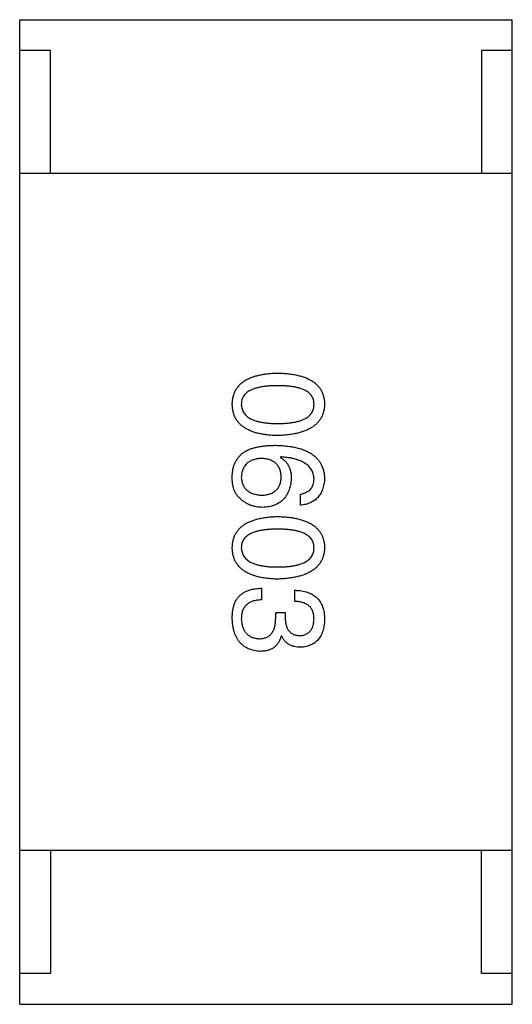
# Model space of a CAD drawing. Header units: millimetres. Extents: x 42 to 554, y 166 to 335.
# Tile 40 of 256: x 389.98 to 390.78, y 216.024 to 217.624. Entities that reach past the tile are written whole.
import ezdxf

# ---------------------------------------------------------------- set-up
doc = ezdxf.new("R2010")
doc.units = ezdxf.units.MM
doc.header["$LTSCALE"] = 30.734
doc.layers.get('0').update_dxf_attribs({"linetype": 'CONTINUOUS'})

msp = doc.modelspace()

# ---------------------------------------------------------------- linework, layer by layer
at = {"linetype": 'Continuous'}
for p, q in [((389.9803, 216.0236), (389.9803, 217.6236)), ((389.9803, 217.6236), (390.7803, 217.6236)), ((390.7803, 216.0236), (390.7803, 217.6236)), ((390.0303, 217.5736), (389.9803, 217.5736)), ((390.0303, 217.3736), (390.0303, 217.5736)), ((390.7303, 217.5736), (390.7303, 217.3736)), ((390.7803, 217.5736), (390.7303, 217.5736)), ((390.7803, 217.3736), (389.9803, 217.3736)), ((390.4042, 216.9131), (390.4033, 216.9123)), ((390.4361, 216.8344), (390.4361, 216.8524)), ((390.373, 216.6996), (390.373, 216.6808)), ((390.4271, 216.6783), (390.4271, 216.6963)), ((390.396, 216.6512), (390.396, 216.6603)), ((390.396, 216.6603), (390.4115, 216.6603)), ((390.4115, 216.6603), (390.4115, 216.6504)), ((390.4058, 216.6217), (390.405, 216.6217)), ((390.7803, 216.2736), (389.9803, 216.2736)), ((390.0303, 216.2736), (390.0303, 216.0736)), ((390.7303, 216.0736), (390.7303, 216.2736)), ((390.0303, 216.0736), (389.9803, 216.0736)), ((390.7803, 216.0736), (390.7303, 216.0736)), ((389.9803, 216.0236), (390.7803, 216.0236))]:
    msp.add_line(p, q, dxfattribs=at)
for points, knots in [([(390.3255, 216.9985), (390.3256, 217.0005), (390.3257, 217.0044), (390.3267, 217.01), (390.3282, 217.0153), (390.3303, 217.0202), (390.3329, 217.0247), (390.3362, 217.0288), (390.3399, 217.0326), (390.3443, 217.0359), (390.3492, 217.0389), (390.3547, 217.0415), (390.3608, 217.0438), (390.3674, 217.0456), (390.3746, 217.0472), (390.3823, 217.0483), (390.3906, 217.049), (390.3963, 217.0492), (390.3992, 217.0493)], [0, 0, 0, 0, 0.059135, 0.115606, 0.169241, 0.221578, 0.273261, 0.324749, 0.377329, 0.431642, 0.488541, 0.548597, 0.612232, 0.680174, 0.752504, 0.829777, 0.912307, 1, 1, 1, 1]), ([(390.3992, 217.0493), (390.4023, 217.0492), (390.4082, 217.049), (390.4168, 217.0483), (390.4247, 217.0472), (390.4321, 217.0456), (390.439, 217.0438), (390.4452, 217.0415), (390.4509, 217.0389), (390.456, 217.0359), (390.4605, 217.0326), (390.4644, 217.0288), (390.4678, 217.0247), (390.4705, 217.0202), (390.4726, 217.0153), (390.4742, 217.01), (390.4752, 217.0044), (390.4754, 217.0005), (390.4755, 216.9985)], [0, 0, 0, 0, 0.088823, 0.172287, 0.250296, 0.323438, 0.392244, 0.456221, 0.516635, 0.573871, 0.628, 0.680335, 0.731489, 0.782557, 0.834044, 0.886738, 0.942089, 1, 1, 1, 1]), ([(390.3992, 217.0288), (390.3969, 217.0288), (390.3922, 217.0288), (390.3855, 217.0284), (390.3793, 217.0278), (390.3735, 217.027), (390.3682, 217.0259), (390.3634, 217.0247), (390.359, 217.0231), (390.355, 217.0214), (390.3515, 217.0194), (390.3485, 217.0171), (390.3459, 217.0146), (390.3439, 217.0118), (390.3422, 217.0089), (390.341, 217.0056), (390.3404, 217.0021), (390.3403, 216.9997), (390.3402, 216.9985)], [0, 0, 0, 0, 0.096457, 0.187288, 0.27178, 0.350132, 0.423455, 0.491343, 0.554037, 0.612253, 0.666313, 0.717038, 0.764921, 0.811214, 0.856775, 0.902988, 0.950234, 1, 1, 1, 1]), ([(390.4583, 216.9985), (390.4582, 216.9997), (390.4581, 217.0021), (390.4574, 217.0056), (390.4563, 217.0089), (390.4546, 217.0119), (390.4525, 217.0146), (390.45, 217.0171), (390.4469, 217.0194), (390.4434, 217.0214), (390.4395, 217.0231), (390.4351, 217.0247), (390.4302, 217.0259), (390.4249, 217.0271), (390.4192, 217.0278), (390.4129, 217.0284), (390.4062, 217.0288), (390.4016, 217.0288), (390.3992, 217.0288)], [0, 0, 0, 0, 0.049764, 0.097007, 0.143217, 0.188577, 0.235116, 0.282997, 0.333719, 0.387776, 0.445989, 0.508679, 0.576563, 0.649481, 0.728235, 0.812722, 0.903548, 1, 1, 1, 1]), ([(390.3992, 216.9477), (390.3963, 216.9478), (390.3906, 216.948), (390.3823, 216.9488), (390.3746, 216.9499), (390.3674, 216.9514), (390.3608, 216.9532), (390.3547, 216.9555), (390.3493, 216.9581), (390.3443, 216.9611), (390.34, 216.9644), (390.3362, 216.9682), (390.3329, 216.9723), (390.3303, 216.9769), (390.3282, 216.9818), (390.3267, 216.987), (390.3257, 216.9926), (390.3256, 216.9965), (390.3255, 216.9985)], [0, 0, 0, 0, 0.08769, 0.170218, 0.24749, 0.319818, 0.387758, 0.451391, 0.511445, 0.568185, 0.622681, 0.67526, 0.726746, 0.778428, 0.830764, 0.884397, 0.940866, 1, 1, 1, 1]), ([(390.3402, 216.9985), (390.3403, 216.9973), (390.3405, 216.9948), (390.3412, 216.9912), (390.3425, 216.9879), (390.3442, 216.9848), (390.3463, 216.982), (390.3489, 216.9794), (390.3519, 216.9771), (390.3554, 216.975), (390.3594, 216.9732), (390.3637, 216.9716), (390.3686, 216.9703), (390.3739, 216.9692), (390.3796, 216.9684), (390.3857, 216.9678), (390.3923, 216.9674), (390.3969, 216.9674), (390.3992, 216.9674)], [0, 0, 0, 0, 0.050879, 0.099377, 0.146973, 0.193618, 0.240619, 0.289461, 0.34047, 0.395283, 0.453059, 0.515633, 0.582666, 0.655287, 0.732971, 0.815933, 0.905166, 1, 1, 1, 1]), ([(390.3992, 216.9674), (390.4016, 216.9674), (390.4062, 216.9674), (390.4129, 216.9678), (390.4192, 216.9684), (390.4249, 216.9692), (390.4303, 216.9703), (390.4351, 216.9716), (390.4395, 216.9732), (390.4435, 216.975), (390.4469, 216.9771), (390.45, 216.9794), (390.4525, 216.982), (390.4547, 216.9848), (390.4563, 216.9879), (390.4574, 216.9912), (390.4581, 216.9948), (390.4582, 216.9973), (390.4583, 216.9985)], [0, 0, 0, 0, 0.095719, 0.185854, 0.269738, 0.347952, 0.420315, 0.487894, 0.550245, 0.608186, 0.662454, 0.713283, 0.761375, 0.808209, 0.854301, 0.901312, 0.949396, 1, 1, 1, 1]), ([(390.4755, 216.9985), (390.4753, 216.9966), (390.4751, 216.9927), (390.474, 216.9872), (390.4724, 216.982), (390.4702, 216.9772), (390.4674, 216.9727), (390.464, 216.9686), (390.4601, 216.9649), (390.4556, 216.9615), (390.4505, 216.9585), (390.4448, 216.9558), (390.4386, 216.9536), (390.4318, 216.9517), (390.4245, 216.9501), (390.4166, 216.9489), (390.4081, 216.9481), (390.4023, 216.9478), (390.3992, 216.9477)], [0, 0, 0, 0, 0.057415, 0.112361, 0.16496, 0.216437, 0.267441, 0.318839, 0.371478, 0.426325, 0.483626, 0.544235, 0.608673, 0.677374, 0.750405, 0.828394, 0.911525, 1, 1, 1, 1]), ([(390.3451, 216.9213), (390.3467, 216.9221), (390.3499, 216.9239), (390.3551, 216.9261), (390.3608, 216.9279), (390.367, 216.9293), (390.3736, 216.9306), (390.3806, 216.9313), (390.3881, 216.9319), (390.3933, 216.9319), (390.396, 216.9319)], [0, 0, 0, 0, 0.101889, 0.209155, 0.322694, 0.442863, 0.569758, 0.70479, 0.848502, 1, 1, 1, 1]), ([(390.396, 216.9319), (390.3991, 216.9318), (390.4052, 216.9317), (390.4141, 216.9308), (390.4223, 216.9297), (390.43, 216.928), (390.4371, 216.9261), (390.4436, 216.9237), (390.4495, 216.9209), (390.4547, 216.9177), (390.4595, 216.9142), (390.4636, 216.9101), (390.4671, 216.9058), (390.47, 216.9009), (390.4723, 216.8957), (390.474, 216.8901), (390.4751, 216.8841), (390.4753, 216.88), (390.4755, 216.8778)], [0, 0, 0, 0, 0.087517, 0.169686, 0.246944, 0.319347, 0.387088, 0.450961, 0.511075, 0.567974, 0.622351, 0.675039, 0.726853, 0.778688, 0.83093, 0.884738, 0.941043, 1, 1, 1, 1]), ([(390.3255, 216.8828), (390.3256, 216.8848), (390.3258, 216.8888), (390.3269, 216.8946), (390.3285, 216.9001), (390.3307, 216.9051), (390.3334, 216.9098), (390.3368, 216.9141), (390.3407, 216.918), (390.3436, 216.9202), (390.3451, 216.9213)], [0, 0, 0, 0, 0.137449, 0.267856, 0.393219, 0.514735, 0.63397, 0.753734, 0.874967, 1, 1, 1, 1]), ([(390.4033, 216.9123), (390.4048, 216.9114), (390.4076, 216.9097), (390.4113, 216.9065), (390.4144, 216.9029), (390.417, 216.8988), (390.4189, 216.8942), (390.4204, 216.8891), (390.4212, 216.8836), (390.4213, 216.8798), (390.4214, 216.8778)], [0, 0, 0, 0, 0.122276, 0.239997, 0.35611, 0.473903, 0.59404, 0.720428, 0.855383, 1, 1, 1, 1]), ([(390.4583, 216.8778), (390.4582, 216.8791), (390.458, 216.8817), (390.4571, 216.8854), (390.456, 216.8888), (390.4543, 216.8921), (390.4523, 216.8951), (390.4499, 216.8979), (390.4471, 216.9004), (390.4439, 216.9027), (390.4403, 216.9048), (390.4363, 216.9067), (390.4319, 216.9083), (390.4271, 216.9097), (390.4219, 216.9109), (390.4164, 216.9119), (390.4104, 216.9126), (390.4063, 216.9129), (390.4042, 216.9131)], [0, 0, 0, 0, 0.054741, 0.107075, 0.158339, 0.208382, 0.258772, 0.310045, 0.362765, 0.417822, 0.475982, 0.537466, 0.602901, 0.673037, 0.747247, 0.826291, 0.910782, 1, 1, 1, 1]), ([(390.373, 216.9106), (390.3717, 216.9105), (390.3692, 216.9104), (390.3656, 216.9098), (390.3622, 216.9091), (390.359, 216.9081), (390.3561, 216.907), (390.3534, 216.9055), (390.351, 216.9039), (390.3488, 216.902), (390.3468, 216.9), (390.3452, 216.8977), (390.3437, 216.8952), (390.3425, 216.8925), (390.3416, 216.8895), (390.3409, 216.8864), (390.3404, 216.883), (390.3403, 216.8807), (390.3402, 216.8795)], [0, 0, 0, 0, 0.076467, 0.148148, 0.216496, 0.280559, 0.342274, 0.401168, 0.458322, 0.514073, 0.569257, 0.62465, 0.68124, 0.739113, 0.799947, 0.862804, 0.929597, 1, 1, 1, 1]), ([(390.405, 216.8803), (390.4049, 216.8815), (390.4048, 216.8837), (390.4044, 216.887), (390.4037, 216.8901), (390.4027, 216.8929), (390.4016, 216.8956), (390.4001, 216.898), (390.3985, 216.9003), (390.3966, 216.9023), (390.3945, 216.9041), (390.3921, 216.9056), (390.3895, 216.907), (390.3867, 216.9082), (390.3836, 216.9091), (390.3803, 216.9099), (390.3767, 216.9104), (390.3743, 216.9105), (390.373, 216.9106)], [0, 0, 0, 0, 0.070453, 0.136523, 0.199866, 0.260392, 0.318446, 0.374657, 0.430182, 0.485556, 0.541071, 0.598396, 0.657208, 0.718642, 0.783247, 0.851631, 0.923928, 1, 1, 1, 1]), ([(390.3378, 216.8459), (390.3367, 216.8468), (390.3346, 216.8487), (390.332, 216.8522), (390.3298, 216.8561), (390.328, 216.8605), (390.3267, 216.8654), (390.3258, 216.8707), (390.3254, 216.8766), (390.3254, 216.8807), (390.3255, 216.8828)], [0, 0, 0, 0, 0.105033, 0.21147, 0.321511, 0.438526, 0.563605, 0.698055, 0.843218, 1, 1, 1, 1]), ([(390.3738, 216.8508), (390.3751, 216.8509), (390.3774, 216.851), (390.3809, 216.8516), (390.3841, 216.8523), (390.3871, 216.8532), (390.3899, 216.8543), (390.3924, 216.8556), (390.3947, 216.8572), (390.3968, 216.8589), (390.3986, 216.8609), (390.4003, 216.8631), (390.4016, 216.8655), (390.4028, 216.868), (390.4037, 216.8708), (390.4044, 216.8738), (390.4048, 216.877), (390.4049, 216.8792), (390.405, 216.8803)], [0, 0, 0, 0, 0.076288, 0.14871, 0.216387, 0.281386, 0.342528, 0.402111, 0.4591, 0.514852, 0.569974, 0.625644, 0.682226, 0.740156, 0.800362, 0.863471, 0.930116, 1, 1, 1, 1]), ([(390.3402, 216.8795), (390.3403, 216.8784), (390.3405, 216.8762), (390.341, 216.8731), (390.3418, 216.8702), (390.3429, 216.8675), (390.3441, 216.865), (390.3457, 216.8627), (390.3474, 216.8606), (390.3494, 216.8587), (390.3517, 216.857), (390.3541, 216.8555), (390.3568, 216.8542), (390.3598, 216.8531), (390.363, 216.8523), (390.3664, 216.8516), (390.37, 216.851), (390.3725, 216.8509), (390.3738, 216.8508)], [0, 0, 0, 0, 0.066682, 0.130303, 0.190802, 0.248749, 0.30534, 0.361219, 0.415721, 0.471765, 0.528279, 0.586428, 0.64659, 0.710143, 0.776461, 0.846692, 0.921137, 1, 1, 1, 1]), ([(390.4214, 216.8778), (390.4212, 216.876), (390.4209, 216.8725), (390.42, 216.8673), (390.4188, 216.8625), (390.4173, 216.8581), (390.4155, 216.8539), (390.4134, 216.8501), (390.4109, 216.8467), (390.4081, 216.8436), (390.405, 216.8408), (390.4016, 216.8384), (390.3979, 216.8363), (390.3938, 216.8345), (390.3895, 216.8332), (390.3848, 216.8321), (390.3798, 216.8314), (390.3764, 216.8312), (390.3746, 216.8311)], [0, 0, 0, 0, 0.074228, 0.144548, 0.211288, 0.274576, 0.335162, 0.393915, 0.450599, 0.506657, 0.562409, 0.618617, 0.676096, 0.735061, 0.79654, 0.860906, 0.928473, 1, 1, 1, 1]), ([(390.4361, 216.8524), (390.4379, 216.8528), (390.4412, 216.8536), (390.4458, 216.8554), (390.4496, 216.8578), (390.4528, 216.8607), (390.4553, 216.8642), (390.457, 216.8683), (390.4581, 216.8729), (390.4582, 216.8761), (390.4583, 216.8778)], [0, 0, 0, 0, 0.1439, 0.274233, 0.394478, 0.509388, 0.621911, 0.738504, 0.863414, 1, 1, 1, 1]), ([(390.4755, 216.8778), (390.4753, 216.8762), (390.4751, 216.8731), (390.4744, 216.8686), (390.4734, 216.8644), (390.4722, 216.8604), (390.4707, 216.8567), (390.4689, 216.8533), (390.4668, 216.8501), (390.4645, 216.8473), (390.4619, 216.8447), (390.459, 216.8424), (390.4558, 216.8403), (390.4524, 216.8386), (390.4487, 216.8371), (390.4447, 216.8359), (390.4405, 216.835), (390.4376, 216.8346), (390.4361, 216.8344)], [0, 0, 0, 0, 0.073784, 0.144317, 0.211047, 0.274818, 0.336501, 0.395724, 0.453465, 0.510016, 0.566585, 0.622844, 0.680328, 0.739335, 0.800408, 0.863904, 0.93053, 1, 1, 1, 1]), ([(390.3746, 216.8311), (390.3729, 216.8312), (390.3694, 216.8313), (390.3644, 216.8319), (390.3595, 216.8331), (390.3547, 216.8347), (390.3502, 216.8368), (390.3458, 216.8394), (390.3416, 216.8424), (390.3391, 216.8447), (390.3378, 216.8459)], [0, 0, 0, 0, 0.12904, 0.253809, 0.377066, 0.499122, 0.621469, 0.744665, 0.870607, 1, 1, 1, 1]), ([(390.3255, 216.7654), (390.3256, 216.7673), (390.3257, 216.7712), (390.3267, 216.7769), (390.3282, 216.7821), (390.3303, 216.787), (390.3329, 216.7915), (390.3362, 216.7957), (390.3399, 216.7994), (390.3443, 216.8028), (390.3492, 216.8058), (390.3547, 216.8084), (390.3608, 216.8106), (390.3674, 216.8125), (390.3746, 216.814), (390.3823, 216.8151), (390.3906, 216.8159), (390.3963, 216.8161), (390.3992, 216.8162)], [0, 0, 0, 0, 0.059135, 0.115606, 0.169241, 0.221578, 0.273261, 0.324749, 0.377329, 0.431642, 0.488541, 0.548597, 0.612232, 0.680174, 0.752504, 0.829777, 0.912307, 1, 1, 1, 1]), ([(390.3992, 216.8162), (390.4023, 216.8161), (390.4082, 216.8159), (390.4168, 216.8151), (390.4247, 216.814), (390.4321, 216.8125), (390.439, 216.8106), (390.4452, 216.8084), (390.4509, 216.8058), (390.456, 216.8028), (390.4605, 216.7994), (390.4644, 216.7957), (390.4678, 216.7915), (390.4705, 216.787), (390.4726, 216.7821), (390.4742, 216.7769), (390.4752, 216.7712), (390.4754, 216.7673), (390.4755, 216.7654)], [0, 0, 0, 0, 0.088823, 0.172287, 0.250296, 0.323438, 0.392244, 0.456221, 0.516635, 0.573871, 0.628, 0.680335, 0.731489, 0.782557, 0.834044, 0.886738, 0.942089, 1, 1, 1, 1]), ([(390.3992, 216.7957), (390.3969, 216.7957), (390.3922, 216.7956), (390.3855, 216.7953), (390.3793, 216.7947), (390.3735, 216.7939), (390.3682, 216.7928), (390.3634, 216.7915), (390.359, 216.79), (390.355, 216.7882), (390.3515, 216.7862), (390.3485, 216.784), (390.3459, 216.7814), (390.3439, 216.7787), (390.3422, 216.7757), (390.341, 216.7725), (390.3404, 216.769), (390.3403, 216.7666), (390.3402, 216.7654)], [0, 0, 0, 0, 0.096457, 0.187288, 0.27178, 0.350132, 0.423455, 0.491343, 0.554037, 0.612253, 0.666313, 0.717038, 0.764921, 0.811214, 0.856775, 0.902988, 0.950234, 1, 1, 1, 1]), ([(390.4583, 216.7654), (390.4582, 216.7666), (390.4581, 216.769), (390.4574, 216.7725), (390.4563, 216.7757), (390.4546, 216.7787), (390.4525, 216.7814), (390.45, 216.784), (390.4469, 216.7862), (390.4434, 216.7882), (390.4395, 216.79), (390.4351, 216.7915), (390.4302, 216.7928), (390.4249, 216.7939), (390.4192, 216.7947), (390.4129, 216.7953), (390.4062, 216.7956), (390.4016, 216.7957), (390.3992, 216.7957)], [0, 0, 0, 0, 0.049764, 0.097007, 0.143217, 0.188577, 0.235116, 0.282997, 0.333719, 0.387776, 0.445989, 0.508679, 0.576563, 0.649481, 0.728235, 0.812722, 0.903548, 1, 1, 1, 1]), ([(390.3992, 216.7145), (390.3963, 216.7146), (390.3906, 216.7148), (390.3823, 216.7156), (390.3746, 216.7167), (390.3674, 216.7182), (390.3608, 216.7201), (390.3547, 216.7223), (390.3493, 216.7249), (390.3443, 216.7279), (390.34, 216.7313), (390.3362, 216.7351), (390.3329, 216.7392), (390.3303, 216.7437), (390.3282, 216.7486), (390.3267, 216.7539), (390.3257, 216.7595), (390.3256, 216.7634), (390.3255, 216.7654)], [0, 0, 0, 0, 0.08769, 0.170218, 0.24749, 0.319818, 0.387758, 0.451391, 0.511445, 0.568185, 0.622681, 0.67526, 0.726746, 0.778428, 0.830764, 0.884397, 0.940866, 1, 1, 1, 1]), ([(390.3402, 216.7654), (390.3403, 216.7641), (390.3405, 216.7616), (390.3412, 216.7581), (390.3425, 216.7548), (390.3442, 216.7517), (390.3463, 216.7488), (390.3489, 216.7463), (390.3519, 216.744), (390.3554, 216.7419), (390.3594, 216.7401), (390.3637, 216.7385), (390.3686, 216.7372), (390.3739, 216.7361), (390.3796, 216.7352), (390.3857, 216.7346), (390.3923, 216.7343), (390.3969, 216.7342), (390.3992, 216.7342)], [0, 0, 0, 0, 0.050879, 0.099377, 0.146973, 0.193618, 0.240619, 0.289461, 0.34047, 0.395283, 0.453059, 0.515633, 0.582666, 0.655287, 0.732971, 0.815933, 0.905166, 1, 1, 1, 1]), ([(390.3992, 216.7342), (390.4016, 216.7342), (390.4062, 216.7343), (390.4129, 216.7346), (390.4192, 216.7352), (390.4249, 216.7361), (390.4303, 216.7372), (390.4351, 216.7385), (390.4395, 216.7401), (390.4435, 216.7419), (390.4469, 216.744), (390.45, 216.7463), (390.4525, 216.7489), (390.4547, 216.7517), (390.4563, 216.7548), (390.4574, 216.7581), (390.4581, 216.7617), (390.4582, 216.7641), (390.4583, 216.7654)], [0, 0, 0, 0, 0.095719, 0.185854, 0.269738, 0.347952, 0.420315, 0.487894, 0.550245, 0.608186, 0.662454, 0.713283, 0.761375, 0.808209, 0.854301, 0.901312, 0.949396, 1, 1, 1, 1]), ([(390.4755, 216.7654), (390.4753, 216.7634), (390.4751, 216.7596), (390.474, 216.754), (390.4724, 216.7488), (390.4702, 216.744), (390.4674, 216.7395), (390.464, 216.7354), (390.4601, 216.7317), (390.4556, 216.7283), (390.4505, 216.7253), (390.4448, 216.7227), (390.4386, 216.7204), (390.4318, 216.7185), (390.4245, 216.717), (390.4166, 216.7158), (390.4081, 216.7149), (390.4023, 216.7147), (390.3992, 216.7145)], [0, 0, 0, 0, 0.057415, 0.112361, 0.16496, 0.216437, 0.267441, 0.318839, 0.371478, 0.426325, 0.483626, 0.544235, 0.608673, 0.677374, 0.750405, 0.828394, 0.911525, 1, 1, 1, 1]), ([(390.3304, 216.6775), (390.3308, 216.6783), (390.3316, 216.6801), (390.3332, 216.6825), (390.3348, 216.6848), (390.3367, 216.6869), (390.3387, 216.6888), (390.341, 216.6906), (390.3434, 216.6922), (390.346, 216.6937), (390.3487, 216.695), (390.3517, 216.6962), (390.3548, 216.6971), (390.3581, 216.698), (390.3616, 216.6986), (390.3652, 216.6991), (390.3691, 216.6995), (390.3717, 216.6996), (390.373, 216.6996)], [0, 0, 0, 0, 0.056906, 0.113264, 0.168825, 0.223843, 0.279195, 0.335267, 0.392098, 0.450414, 0.51054, 0.572219, 0.636652, 0.703156, 0.773102, 0.845505, 0.921063, 1, 1, 1, 1]), ([(390.4271, 216.6963), (390.429, 216.6963), (390.4328, 216.6961), (390.4382, 216.6955), (390.4432, 216.6945), (390.4479, 216.6932), (390.4522, 216.6914), (390.4562, 216.6893), (390.4598, 216.6869), (390.463, 216.6841), (390.4659, 216.6809), (390.4684, 216.6774), (390.4705, 216.6735), (390.4722, 216.6692), (390.4736, 216.6646), (390.4746, 216.6597), (390.4753, 216.6543), (390.4754, 216.6507), (390.4755, 216.6488)], [0, 0, 0, 0, 0.074804, 0.144899, 0.211458, 0.274554, 0.334363, 0.392059, 0.448123, 0.503024, 0.558154, 0.613471, 0.670844, 0.729926, 0.792003, 0.857405, 0.926768, 1, 1, 1, 1]), ([(390.3255, 216.6504), (390.3255, 216.6518), (390.3255, 216.6545), (390.3257, 216.6585), (390.3261, 216.6622), (390.3267, 216.6657), (390.3273, 216.669), (390.3282, 216.6721), (390.3292, 216.6749), (390.33, 216.6766), (390.3304, 216.6775)], [0, 0, 0, 0, 0.15115, 0.29371, 0.429149, 0.55661, 0.677302, 0.791017, 0.898045, 1, 1, 1, 1]), ([(390.373, 216.6808), (390.3717, 216.6807), (390.3691, 216.6806), (390.3654, 216.6801), (390.3619, 216.6795), (390.3587, 216.6786), (390.3557, 216.6774), (390.353, 216.6761), (390.3506, 216.6744), (390.3484, 216.6726), (390.3465, 216.6705), (390.3448, 216.6682), (390.3433, 216.6657), (390.3422, 216.6629), (390.3413, 216.6599), (390.3407, 216.6567), (390.3403, 216.6532), (390.3402, 216.6508), (390.3402, 216.6496)], [0, 0, 0, 0, 0.07723, 0.149593, 0.217944, 0.282232, 0.34411, 0.402297, 0.458791, 0.513966, 0.568538, 0.623291, 0.679957, 0.737243, 0.798142, 0.86118, 0.928728, 1, 1, 1, 1]), ([(390.4583, 216.6496), (390.4582, 216.6507), (390.4582, 216.6529), (390.4578, 216.6561), (390.4572, 216.6591), (390.4564, 216.6618), (390.4553, 216.6644), (390.4539, 216.6667), (390.4524, 216.6689), (390.4505, 216.6708), (390.4484, 216.6725), (390.4461, 216.6739), (390.4435, 216.6752), (390.4407, 216.6763), (390.4376, 216.6771), (390.4343, 216.6777), (390.4308, 216.6781), (390.4284, 216.6782), (390.4271, 216.6783)], [0, 0, 0, 0, 0.069877, 0.136363, 0.198671, 0.257968, 0.315462, 0.370709, 0.425568, 0.479847, 0.535753, 0.592303, 0.651386, 0.713311, 0.778642, 0.84836, 0.921866, 1, 1, 1, 1]), ([(390.3714, 216.5971), (390.3696, 216.5973), (390.3661, 216.5975), (390.361, 216.5984), (390.3563, 216.5997), (390.3519, 216.6013), (390.3479, 216.6033), (390.3441, 216.6057), (390.3407, 216.6085), (390.3377, 216.6117), (390.335, 216.6152), (390.3326, 216.6191), (390.3305, 216.6234), (390.3289, 216.6281), (390.3275, 216.6331), (390.3264, 216.6386), (390.3258, 216.6444), (390.3256, 216.6484), (390.3255, 216.6504)], [0, 0, 0, 0, 0.068236, 0.132937, 0.194125, 0.253174, 0.310181, 0.365986, 0.421096, 0.476216, 0.532352, 0.590232, 0.649824, 0.71274, 0.778406, 0.848058, 0.921922, 1, 1, 1, 1]), ([(390.3402, 216.6496), (390.3403, 216.6484), (390.3405, 216.646), (390.341, 216.6425), (390.3417, 216.6393), (390.3426, 216.6363), (390.3436, 216.6335), (390.345, 216.6309), (390.3465, 216.6286), (390.3482, 216.6264), (390.3501, 216.6245), (390.3522, 216.6228), (390.3545, 216.6214), (390.357, 216.6202), (390.3597, 216.6192), (390.3626, 216.6184), (390.3657, 216.6179), (390.3678, 216.6177), (390.3689, 216.6176)], [0, 0, 0, 0, 0.076694, 0.149502, 0.218019, 0.283183, 0.345589, 0.405199, 0.462852, 0.519478, 0.575313, 0.630559, 0.687006, 0.744638, 0.804006, 0.866059, 0.931486, 1, 1, 1, 1]), ([(390.3689, 216.6176), (390.37, 216.6177), (390.3721, 216.6177), (390.3752, 216.6181), (390.3781, 216.6188), (390.3807, 216.6197), (390.3832, 216.6209), (390.3854, 216.6223), (390.3874, 216.624), (390.3892, 216.626), (390.3908, 216.6283), (390.3922, 216.6308), (390.3934, 216.6336), (390.3943, 216.6366), (390.3951, 216.6399), (390.3956, 216.6435), (390.3959, 216.6473), (390.3959, 216.6499), (390.396, 216.6512)], [0, 0, 0, 0, 0.066518, 0.129194, 0.188613, 0.245254, 0.300032, 0.353805, 0.407079, 0.461108, 0.516272, 0.574141, 0.634837, 0.699275, 0.767504, 0.840272, 0.917505, 1, 1, 1, 1]), ([(390.4115, 216.6504), (390.4116, 216.6493), (390.4117, 216.6472), (390.412, 216.6441), (390.4126, 216.6412), (390.4133, 216.6386), (390.4141, 216.6361), (390.4152, 216.6338), (390.4164, 216.6318), (390.4178, 216.6299), (390.4194, 216.6283), (390.4212, 216.6268), (390.4231, 216.6256), (390.4252, 216.6245), (390.4275, 216.6237), (390.4299, 216.6231), (390.4326, 216.6227), (390.4344, 216.6226), (390.4353, 216.6226)], [0, 0, 0, 0, 0.079415, 0.154091, 0.22508, 0.29186, 0.355026, 0.415127, 0.472418, 0.528511, 0.583551, 0.638361, 0.693547, 0.750023, 0.807857, 0.868401, 0.932259, 1, 1, 1, 1]), ([(390.4353, 216.6226), (390.4362, 216.6226), (390.4379, 216.6228), (390.4405, 216.6233), (390.4428, 216.624), (390.445, 216.6248), (390.4471, 216.6259), (390.4489, 216.6271), (390.4506, 216.6285), (390.4521, 216.6301), (390.4535, 216.6319), (390.4547, 216.6339), (390.4557, 216.6361), (390.4566, 216.6384), (390.4572, 216.641), (390.4577, 216.6437), (390.4581, 216.6466), (390.4582, 216.6486), (390.4583, 216.6496)], [0, 0, 0, 0, 0.067655, 0.132224, 0.194132, 0.253145, 0.309858, 0.366002, 0.421361, 0.47702, 0.532632, 0.590536, 0.65067, 0.713258, 0.779588, 0.848803, 0.921949, 1, 1, 1, 1]), ([(390.4755, 216.6488), (390.4754, 216.6471), (390.4752, 216.6437), (390.4745, 216.6388), (390.4737, 216.6343), (390.4725, 216.63), (390.4711, 216.6261), (390.4694, 216.6225), (390.4674, 216.6192), (390.4651, 216.6162), (390.4625, 216.6135), (390.4597, 216.6111), (390.4566, 216.6091), (390.4532, 216.6074), (390.4495, 216.606), (390.4456, 216.6049), (390.4414, 216.6041), (390.4384, 216.6038), (390.4369, 216.6037)], [0, 0, 0, 0, 0.077845, 0.151584, 0.221397, 0.287366, 0.350104, 0.410398, 0.467998, 0.524388, 0.579979, 0.635152, 0.690917, 0.747936, 0.806661, 0.867861, 0.932479, 1, 1, 1, 1]), ([(390.405, 216.6217), (390.4047, 216.6207), (390.404, 216.6188), (390.4029, 216.616), (390.4016, 216.6134), (390.4002, 216.611), (390.3985, 216.6088), (390.3968, 216.6067), (390.395, 216.6049), (390.3929, 216.6032), (390.3907, 216.6018), (390.3884, 216.6006), (390.3859, 216.5995), (390.3833, 216.5987), (390.3805, 216.5979), (390.3776, 216.5975), (390.3745, 216.5972), (390.3724, 216.5972), (390.3714, 216.5971)], [0, 0, 0, 0, 0.069445, 0.136039, 0.200011, 0.261745, 0.322328, 0.381403, 0.438864, 0.496655, 0.554398, 0.612391, 0.672266, 0.733005, 0.79604, 0.861293, 0.928785, 1, 1, 1, 1]), ([(390.4369, 216.6037), (390.4351, 216.6038), (390.4316, 216.6038), (390.4265, 216.6047), (390.4218, 216.6061), (390.4176, 216.6081), (390.4139, 216.6107), (390.4107, 216.6138), (390.4079, 216.6175), (390.4065, 216.6203), (390.4058, 216.6217)], [0, 0, 0, 0, 0.143686, 0.277942, 0.40333, 0.521785, 0.638573, 0.755208, 0.874773, 1, 1, 1, 1])]:
    msp.add_open_spline(points, degree=3, knots=knots, dxfattribs=at)

doc.saveas('drawing.dxf')
